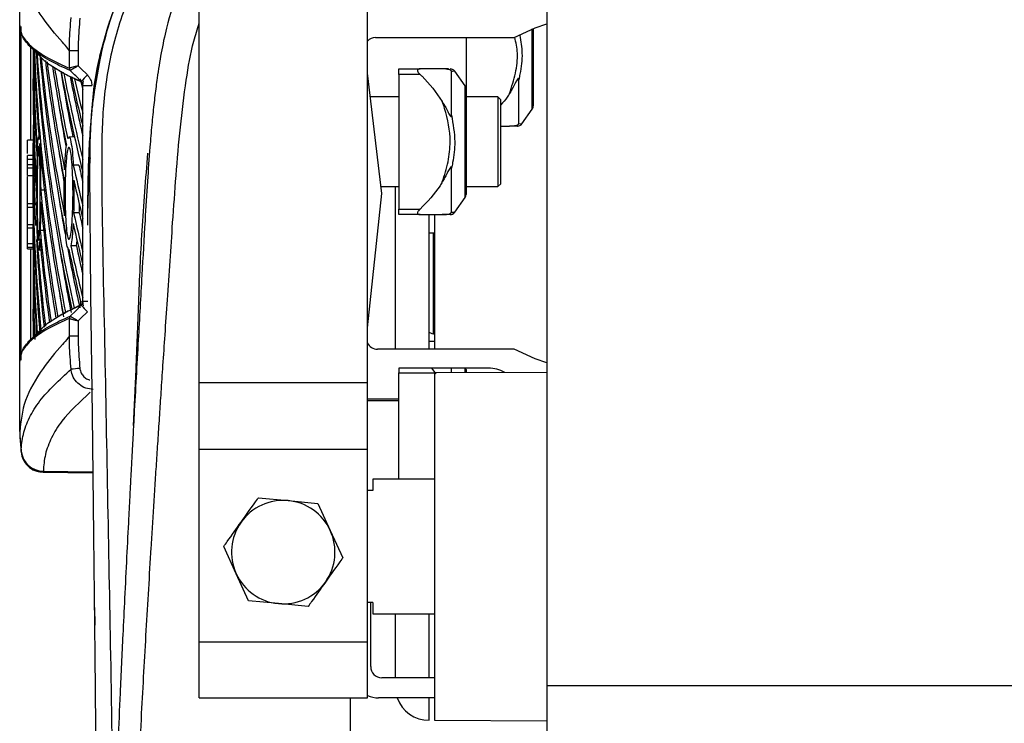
# Model space of a CAD drawing. Header units: millimetres. Extents: x 0 to 420, y 0 to 297.
# Tile 56 of 64: x 280 to 287, y 246 to 251. Entities that reach past the tile are written whole.
import ezdxf

# ---------------------------------------------------------------- set-up
doc = ezdxf.new("R2010")
doc.units = ezdxf.units.MM

msp = doc.modelspace()

# ---------------------------------------------------------------- linework, layer by layer
at = {"color": 7, "linetype": 'Continuous', "lineweight": 25}
for p, q in [((281.05009, 248.58109), (281.05009, 251.75027)), ((282.26235, 248.58109), (282.26235, 251.75027)), ((279.75701, 251.15385), (279.75701, 251.66268)), ((283.55542, 251.48737), (283.55542, 246.39589)), ((280.39697, 251.15127), (280.40716, 251.18738)), ((279.75701, 251.15385), (279.75701, 251.15383)), ((279.75701, 248.73591), (279.75701, 251.15385)), ((279.76413, 251.14681), (279.76413, 248.74295)), ((283.45109, 250.95509), (283.45109, 251.1298)), ((283.45844, 251.13279), (283.45844, 250.95509)), ((282.32223, 251.06824), (283.3211, 251.06824)), ((282.97354, 251.06824), (282.97354, 250.69582)), ((279.82988, 251.00495), (279.91101, 250.92401)), ((279.83792, 250.33235), (279.83792, 251.00888)), ((279.854, 250.98089), (279.854, 250.77136)), ((280.34976, 250.9882), (280.288, 250.6493)), ((279.88073, 250.97142), (279.90241, 250.94202)), ((280.1148, 250.84702), (280.1148, 250.97159)), ((280.1148, 250.97159), (280.1148, 250.97158)), ((280.17855, 250.97144), (280.17855, 250.86374)), ((283.45109, 250.55268), (283.45109, 250.95509)), ((283.45844, 250.95509), (283.45844, 250.57591)), ((280.11454, 250.84702), (280.1148, 250.84702)), ((282.48863, 250.84195), (282.64252, 250.84195)), ((282.48863, 250.80154), (282.48863, 250.84195)), ((279.854, 250.68581), (279.854, 250.77136)), ((280.12158, 250.82984), (280.12192, 250.82992)), ((282.36741, 249.94488), (282.26235, 250.81015)), ((282.64252, 250.80154), (282.48863, 250.80154)), ((282.48863, 250.80154), (282.48863, 249.83174)), ((282.86847, 250.50771), (282.86847, 250.82328)), ((282.96619, 250.71906), (282.8919, 250.82478)), ((283.35338, 250.44845), (283.35338, 250.76402)), ((280.1996, 250.75216), (280.19995, 250.75201)), ((280.21237, 250.72308), (280.21158, 250.72342)), ((280.21158, 250.52118), (280.21158, 250.72342)), ((280.21237, 250.72308), (280.27612, 250.72308)), ((280.21237, 249.16668), (280.21237, 250.72308)), ((282.96619, 249.91422), (282.96619, 250.71906)), ((282.97354, 250.69582), (282.97354, 249.93745)), ((282.48863, 250.63991), (282.28302, 250.63991)), ((283.20387, 250.63991), (282.97354, 250.63991)), ((283.22407, 250.6197), (283.20387, 250.63991)), ((283.20387, 250.63991), (283.20387, 249.99337)), ((283.22407, 250.01357), (283.22407, 250.6197)), ((283.3768, 250.44695), (283.45109, 250.55268)), ((279.854, 250.43896), (279.854, 250.30671)), ((280.21158, 250.18877), (280.21158, 250.42887)), ((283.22407, 250.42978), (283.28746, 250.42978)), ((283.35338, 250.44845), (283.37679, 250.44696)), ((279.89598, 250.35097), (279.89333, 250.35092)), ((280.15175, 250.35131), (280.1118, 250.35062)), ((279.854, 250.32887), (279.81359, 250.32851)), ((279.85495, 250.21757), (279.81359, 250.21721)), ((279.81359, 250.19064), (279.81359, 250.21721)), ((279.854, 250.21851), (279.854, 250.08253)), ((279.81359, 250.19064), (279.8551, 250.19064)), ((279.81359, 250.15247), (279.81359, 250.19064)), ((279.81359, 250.12787), (279.81359, 250.15247)), ((279.81359, 250.15247), (279.8551, 250.15247)), ((279.81359, 250.12787), (279.85501, 250.12754)), ((279.81359, 250.07476), (279.81359, 250.12787)), ((279.8551, 250.15247), (279.8551, 250.19064)), ((279.85569, 250.15281), (279.85569, 249.90599)), ((280.18376, 250.14882), (280.14311, 250.14876)), ((282.86847, 249.81), (282.86847, 250.12556)), ((279.81359, 250.07476), (279.85443, 250.07443)), ((279.81359, 250.07279), (279.81359, 250.07476)), ((279.81359, 250.07279), (279.85439, 250.07243)), ((279.81359, 249.87112), (279.81359, 250.06572)), ((279.854, 250.07243), (279.854, 250.07103)), ((280.21158, 249.85636), (280.21158, 250.09646)), ((282.36152, 249.99337), (282.48863, 249.99337)), ((282.46439, 248.82152), (282.46439, 249.99337)), ((282.97354, 249.99337), (283.20387, 249.99337)), ((283.20387, 249.99337), (283.22407, 250.01357)), ((279.854, 249.9747), (279.854, 249.87287)), ((279.94872, 249.96854), (279.90825, 249.96845)), ((282.26235, 248.97539), (282.36741, 249.94488)), ((282.8919, 249.8085), (282.96619, 249.91422)), ((279.81359, 249.87112), (279.81359, 249.89788)), ((279.81359, 249.87112), (279.85432, 249.87109)), ((279.81359, 249.84609), (279.81359, 249.87112)), ((279.81359, 249.84609), (279.85424, 249.84573)), ((279.81359, 249.7197), (279.81359, 249.84609)), ((279.85569, 249.90599), (279.86241, 249.906)), ((279.85569, 249.8204), (279.85569, 249.57358)), ((280.18649, 249.80413), (280.14584, 249.80406)), ((282.48863, 249.83174), (282.64252, 249.83174)), ((282.48863, 249.79133), (282.48863, 249.83174)), ((282.64252, 249.79133), (282.48863, 249.79133)), ((282.70684, 248.81983), (282.70684, 249.79059)), ((282.74725, 249.79081), (282.74725, 248.82085)), ((279.81359, 249.7197), (279.85501, 249.72003)), ((279.81359, 249.6951), (279.81359, 249.7197)), ((280.21158, 249.52396), (280.21158, 249.76405)), ((279.81359, 249.6951), (279.8551, 249.6951)), ((279.81359, 249.58269), (279.81359, 249.6951)), ((279.8551, 249.58269), (279.8551, 249.6951)), ((279.94484, 249.67738), (279.90437, 249.67738)), ((282.74725, 249.65776), (282.70684, 249.65776)), ((282.73917, 248.93003), (282.73917, 249.65776)), ((279.81359, 249.55612), (279.81359, 249.58269)), ((279.81359, 249.58269), (279.8551, 249.58269)), ((279.81359, 249.55612), (279.85495, 249.55575)), ((279.81359, 249.55339), (279.81359, 249.55612)), ((279.854, 249.55576), (279.854, 249.35618)), ((279.85569, 249.57358), (279.86241, 249.5736)), ((280.1656, 249.56723), (280.1249, 249.56743)), ((280.1656, 249.56723), (280.17127, 249.60467)), ((279.81359, 249.55339), (279.854, 249.55316)), ((279.81359, 249.54384), (279.81359, 249.55339)), ((279.81359, 249.54384), (279.854, 249.54349)), ((279.83792, 248.8836), (279.83792, 249.54363)), ((279.85569, 249.488), (279.85569, 249.24117)), ((279.89337, 249.53883), (279.9093, 249.53856)), ((280.21158, 249.19155), (280.21158, 249.43165)), ((279.854, 249.35618), (279.854, 249.10932)), ((279.85569, 249.24117), (279.86241, 249.24119)), ((280.21237, 249.16668), (280.24796, 249.16668)), ((279.854, 249.02377), (279.854, 249.10932)), ((280.07132, 249.07664), (280.04912, 249.0635)), ((280.12158, 249.05992), (280.12192, 249.05983)), ((280.1148, 249.04274), (280.11454, 249.04274)), ((280.1148, 248.91817), (280.1148, 249.04274)), ((280.17855, 249.02602), (280.17855, 248.91832)), ((279.91085, 248.96559), (279.82988, 248.88481)), ((279.90239, 248.94772), (279.8844, 248.92399)), ((280.1148, 248.91818), (280.1148, 248.91817)), ((282.74725, 248.87693), (282.70684, 248.87693)), ((283.3211, 248.82152), (282.33572, 248.82152)), ((279.75701, 248.73593), (279.75701, 248.73591)), ((279.75701, 248.22708), (279.75701, 248.73591)), ((282.48863, 248.68413), (282.48863, 248.65181)), ((283.13517, 248.68413), (282.48863, 248.68413)), ((282.48863, 247.88404), (282.48863, 248.65181)), ((282.48863, 248.65181), (282.74769, 248.65181)), ((282.72395, 248.68413), (282.75661, 248.64343)), ((283.55542, 248.65464), (282.74725, 248.65181)), ((282.74725, 248.65181), (282.74725, 246.14647)), ((282.86847, 248.65223), (282.86847, 248.68413)), ((282.96619, 248.65257), (282.96619, 248.68413)), ((282.97354, 248.6754), (282.97354, 248.6526)), ((281.05009, 248.58109), (282.26235, 248.58109)), ((281.05009, 248.10062), (281.05009, 248.58109)), ((282.26235, 248.10062), (282.26235, 248.58109)), ((282.48863, 248.46189), (282.26235, 248.46189)), ((282.48863, 248.44976), (282.26235, 248.44976)), ((279.75701, 248.22708), (279.75701, 248.22707)), ((279.7681, 248.08427), (279.76808, 248.0854)), ((281.05009, 248.10062), (282.26235, 248.10062)), ((281.05009, 246.7122), (281.05009, 248.10062)), ((282.26235, 246.7122), (282.26235, 248.10062)), ((279.92737, 247.93425), (280.28117, 247.93116)), ((279.9274, 247.94246), (279.9274, 247.94136)), ((279.9274, 247.94136), (280.28101, 247.93828)), ((279.9274, 247.94136), (279.92742, 247.9399)), ((282.74725, 247.88404), (282.30275, 247.88404)), ((282.30275, 247.88404), (282.30275, 247.80323)), ((282.30275, 247.80323), (282.26235, 247.80323)), ((281.47684, 247.75031), (281.69124, 247.73009)), ((281.69124, 247.73009), (281.90564, 247.70987)), ((281.90564, 247.70987), (281.99533, 247.51409)), ((281.99533, 247.51409), (282.08502, 247.3183)), ((281.22741, 247.39917), (281.22741, 247.39917)), ((281.31711, 247.20339), (281.22741, 247.39917)), ((282.08502, 247.3183), (282.08502, 247.3183)), ((281.4068, 247.0076), (281.31711, 247.20339)), ((281.4068, 247.0076), (281.4068, 247.0076)), ((281.6212, 246.98738), (281.4068, 247.0076)), ((280.29684, 246.95857), (280.29824, 246.83342)), ((281.8356, 246.96716), (281.6212, 246.98738)), ((281.8356, 246.96716), (281.8356, 246.96716)), ((282.30275, 246.99505), (282.26235, 246.99505)), ((282.28659, 246.5344), (282.28659, 246.99505)), ((282.30275, 246.99505), (282.30275, 246.91424)), ((282.30275, 246.91424), (282.74725, 246.91424)), ((282.46439, 246.45358), (282.46439, 246.91424)), ((282.70684, 246.45358), (282.70684, 246.91424)), ((281.05009, 246.7122), (282.26235, 246.7122)), ((281.05009, 246.30811), (281.05009, 246.7122)), ((282.26235, 246.30811), (282.26235, 246.7122)), ((282.74725, 246.45358), (282.36741, 246.45358)), ((328.00485, 246.39589), (283.55542, 246.39589)), ((283.55542, 246.39589), (283.55542, 245.94443)), ((281.05009, 246.30811), (282.26235, 246.30811)), ((281.05009, 246.30811), (282.26235, 246.30811)), ((281.05009, 246.30811), (282.26235, 246.30811)), ((282.14112, 246.02525), (282.14112, 246.30811)), ((282.74725, 246.30811), (282.34316, 246.30811)), ((282.70684, 246.14647), (282.70684, 246.30811)), ((282.74725, 246.14647), (283.55542, 246.14364))]:
    msp.add_line(p, q, dxfattribs=at)
at = {"color": 7, "linetype": 'Continuous', "lineweight": 25, "flags": 128}
for points in [[(280.31046, 245.59788), (280.30055, 246.61333), (280.29124, 247.47824), (280.28128, 248.34523), (280.27065, 249.21465), (280.26283, 250.10095), (280.26569, 250.31159), (280.27413, 250.50821), (280.29474, 250.71791), (280.30283, 250.77193), (280.3159, 250.84515), (280.32961, 250.91039), (280.33358, 250.9278), (280.33472, 250.9327), (280.33507, 250.93418), (280.3352, 250.93474), (280.33524, 250.93492), (280.33526, 250.93498), (280.33526, 250.93501), (280.33527, 250.93502), (280.33527, 250.93503), (280.33527, 250.93503), (280.33527, 250.93503), (280.33527, 250.93503), (280.39196, 251.1431), (280.45923, 251.33906)], [(283.3211, 251.06824), (283.47192, 251.13813), (283.55542, 251.16757)], [(280.17855, 250.86374), (280.19727, 250.84515), (280.24492, 250.79784)], [(280.19995, 250.75201), (280.16077, 250.79092), (280.1523, 250.79933), (280.12158, 250.82984)], [(280.12158, 249.05992), (280.16077, 249.09883), (280.19995, 249.13775)], [(280.24492, 249.09192), (280.19727, 249.04461), (280.17855, 249.02602)], [(282.74725, 248.92841), (282.74161, 248.9295), (282.72973, 248.93256), (282.72, 248.93625), (282.71278, 248.94044), (282.70834, 248.94497), (282.70684, 248.94968)], [(283.55542, 248.72219), (283.47192, 248.75163), (283.3211, 248.82152)], [(280.3026, 246.4136), (280.30262, 246.4136), (280.30266, 246.4136)]]:
    msp.add_lwpolyline(points, dxfattribs=at)
at = {"color": 7, "linetype": 'Continuous', "lineweight": 25}
for centre, radius, start, end in [((282.32223, 250.98742), 0.08082, 90, 137.818184), ((280.1387, 250.84689), 0.02417, 179.696271, 224.891987), ((280.13918, 250.84714), 0.02438, 180.277753, 224.920631), ((282.85882, 250.80154), 0.04041, 35.463774, 90.409458), ((282.25065, 248.78471), 2.84177, 134.894576, 136.189069), ((282.93313, 250.69582), 0.04041, 0, 35.095817), ((283.41803, 250.57591), 0.04041, 324.904183, 0), ((283.34372, 250.47019), 0.04041, 269.590542, 324.523535), ((282.93313, 249.93745), 0.04041, 324.904183, 0), ((282.85882, 249.83173), 0.04041, 269.603508, 324.515828), ((282.25065, 251.10505), 2.84177, 223.810931, 225.105424), ((280.1387, 249.04287), 0.02417, 135.108013, 180.303729), ((280.13918, 249.04262), 0.02438, 135.079369, 179.722247), ((282.33572, 248.90234), 0.08082, 204.784194, 270), ((282.49524, 225.02886), 23.76625, 95.564779, 95.718362), ((282.93313, 248.6754), 0.04041, 0, 12.486859), ((283.13517, 248.44168), 0.24245, 60.925171, 90), ((282.36504, 248.36168), 2.6115, 182.954513, 186.04838), ((279.92857, 248.10388), 0.16142, 186.179486, 269.585698), ((279.92855, 248.10277), 0.16141, 186.178554, 269.589254), ((281.65622, 247.35874), 0.373, 84.61284, 144.61284), ((281.65622, 247.35874), 0.373, 24.61284, 84.61284), ((281.65622, 247.35874), 0.373, 144.61284, 204.61284), ((281.65622, 247.35874), 0.373, 324.61284, 24.61284), ((281.65622, 247.35874), 0.373, 204.61284, 264.61284), ((281.65622, 247.35874), 0.373, 264.61284, 324.61284), ((282.36741, 246.5344), 0.08082, 180, 270), ((282.34316, 246.51015), 0.20204, 246.421822, 270), ((282.70684, 246.38893), 0.24245, 199.471221, 270)]:
    msp.add_arc(centre, radius, start, end, dxfattribs=at)
for centre, major_axis, ratio, start_param, end_param in [((349.1789, 250.36338), (69.32413, -0.79043), 0.414169, 3.1476617, 3.1753083), ((349.1789, 251.75861), (69.32413, 0.79043), 0.414169, 3.1412513, 3.1666855), ((349.1789, 250.69579), (69.32413, -0.79043), 0.414169, 3.1588855, 3.1817341), ((349.1789, 252.09102), (69.32413, 0.79043), 0.414169, 3.1531833, 3.218904), ((349.1789, 251.0282), (69.32413, -0.79043), 0.414169, 3.1715549, 3.2359826), ((349.1789, 252.42342), (69.32413, 0.79043), 0.414169, 3.1653215, 3.2294091), ((349.1789, 251.36061), (69.32413, -0.79043), 0.414169, 3.1836893, 3.2284504), ((349.1789, 252.75583), (69.32413, 0.79043), 0.414169, 3.1778803, 3.2177659), ((349.1789, 251.69301), (69.32413, -0.79043), 0.414169, 3.1966516, 3.2268682), ((349.1789, 253.08824), (69.32413, 0.79043), 0.414169, 3.1906186, 3.2178101), ((349.1789, 252.02542), (69.32413, -0.79043), 0.414169, 3.2096241, 3.2295325), ((349.1789, 253.42065), (69.32413, 0.79043), 0.414169, 3.203634, 3.221638), ((349.1789, 251.4262), (69.32413, 0.79043), 0.414169, 3.1368704, 3.1647365), ((349.1789, 253.42065), (69.28372, 0.78997), 0.414169, 3.2046672, 3.2212045), ((349.1789, 252.35783), (69.32413, -0.79043), 0.414169, 3.2226079, 3.2479278), ((349.1789, 253.75306), (69.32413, 0.79043), 0.414169, 3.2166698, 3.2384832), ((349.1789, 253.75306), (69.28372, 0.78997), 0.414169, 3.2175547, 3.2325931), ((349.1789, 252.69024), (69.32413, -0.79043), 0.414169, 3.2356038, 3.2479278), ((349.1789, 254.08546), (69.32413, 0.79043), 0.414169, 3.2297269, 3.2384832), ((349.1789, 254.08546), (69.28372, 0.78997), 0.414169, 3.2298573, 3.2325931), ((349.1789, 250.03097), (69.32413, -0.79043), 0.414169, 3.146315, 3.1742349), ((349.1789, 253.08824), (69.28372, 0.78997), 0.414169, 3.2014731, 3.2118391), ((349.1789, 251.09379), (69.32413, 0.79043), 0.414169, 3.1368704, 3.1570486), ((349.1789, 250.69579), (69.32413, -0.79043), 0.414169, 3.182791, 3.2255169), ((349.1789, 252.75583), (69.28372, 0.78997), 0.414169, 3.2014731, 3.2111161), ((349.1789, 249.32123), (69.32416, -0.78416), 0.4082376, 3.1408103, 3.1426868), ((349.1789, 249.69857), (69.32413, -0.79043), 0.414169, 3.1532999, 3.168614), ((349.1789, 253.42065), (69.32413, 0.79043), 0.414169, 3.2282303, 3.2384832), ((349.1789, 253.42065), (69.28372, 0.78997), 0.414169, 3.2282952, 3.2325931), ((349.1789, 252.02542), (69.32413, -0.79043), 0.414169, 3.2383085, 3.2479278), ((349.1789, 251.75861), (69.32413, 0.79043), 0.414169, 3.1764356, 3.2084087), ((349.1789, 252.42342), (69.28372, 0.78997), 0.414169, 3.2014731, 3.2107809), ((349.1789, 250.52634), (69.32416, 0.78417), 0.4082381, 3.1369749, 3.142375), ((349.1789, 250.76138), (69.32413, 0.79043), 0.414169, 3.1438553, 3.1769639), ((349.1789, 250.36338), (69.32413, -0.79043), 0.414169, 3.1858228, 3.2150558), ((349.1789, 249.36616), (69.32413, -0.79043), 0.414169, 3.1532999, 3.1836839), ((349.1789, 253.08824), (69.32413, 0.79043), 0.414169, 3.228661, 3.2384832), ((349.1789, 253.08824), (69.28372, 0.78997), 0.414169, 3.2287259, 3.2325931), ((349.1789, 251.69301), (69.32413, -0.79043), 0.414169, 3.2375651, 3.2479278), ((349.1789, 251.4262), (69.32413, 0.79043), 0.414169, 3.1749937, 3.1979214), ((349.1789, 250.42897), (69.32413, 0.79043), 0.414169, 3.1438553, 3.1659828), ((349.1789, 249.69857), (69.32413, -0.79043), 0.414169, 3.1720973, 3.1941409), ((349.1789, 251.09379), (69.32413, 0.79043), 0.414169, 3.1656871, 3.1874403), ((349.1789, 250.03097), (69.32413, -0.79043), 0.414169, 3.1835014, 3.2045977), ((349.1789, 252.09102), (69.28372, 0.78997), 0.414169, 3.2014731, 3.2189245), ((349.1789, 252.75583), (69.32413, 0.79043), 0.414169, 3.2253052, 3.2384832), ((349.1789, 252.75583), (69.28372, 0.78997), 0.414169, 3.2253774, 3.2325931), ((349.1789, 249.03375), (69.32413, -0.79043), 0.414169, 3.1532999, 3.1732253), ((349.1789, 252.42342), (69.28372, 0.78997), 0.414169, 3.2145152, 3.2294268), ((349.1789, 251.36061), (69.32413, -0.79043), 0.414169, 3.2325732, 3.2458073), ((349.1789, 248.70134), (69.32413, -0.79043), 0.414169, 3.146315, 3.1615875), ((349.1789, 250.09657), (69.32413, 0.79043), 0.414169, 3.1438553, 3.1560194), ((349.1789, 251.75861), (69.28372, 0.78997), 0.414169, 3.2014731, 3.2084294), ((349.1789, 249.76416), (69.32413, 0.79043), 0.414169, 3.1368704, 3.1437796), ((349.1789, 248.36893), (69.32413, -0.79043), 0.414169, 3.146315, 3.1502874)]:
    msp.add_ellipse(centre, major_axis=major_axis, ratio=ratio, start_param=start_param, end_param=end_param, dxfattribs=at)
for points, knots in [([(281.05009, 252.12381), (281.02646, 252.10372), (280.94881, 252.03769), (280.8387, 251.90379), (280.67921, 251.67074), (280.52944, 251.34893), (280.4036, 250.94547), (280.34772, 250.52436), (280.34672, 249.8588), (280.36803, 248.94485), (280.38924, 247.78035), (280.41249, 246.5675), (280.42634, 245.74732), (280.43366, 245.31422)], [0, 0, 0, 0, 0.0132672, 0.0435968, 0.0742019, 0.1351423, 0.1966709, 0.2571799, 0.3188876, 0.4851268, 0.6504408, 0.8154162, 1, 1, 1, 1]), ([(280.63156, 251.69426), (280.58283, 251.60299), (280.48857, 251.42646), (280.39528, 251.1601), (280.32675, 250.89288), (280.29198, 250.67858), (280.27328, 250.51044), (280.26412, 250.40279), (280.258, 250.30611), (280.25356, 250.21264), (280.25045, 250.12237), (280.24806, 250.02268), (280.24653, 249.91806), (280.24552, 249.8099), (280.24499, 249.74791), (280.24471, 249.71474)], [0, 0, 0, 0, 0.0987765, 0.1910352, 0.2693322, 0.3636134, 0.4011258, 0.4364783, 0.4769754, 0.5245182, 0.5802659, 0.6449363, 0.745799, 0.8640128, 1, 1, 1, 1]), ([(281.05009, 251.72329), (281.04151, 251.71007), (280.98245, 251.61897), (280.89828, 251.42321), (280.80333, 251.11938), (280.7612, 250.87636), (280.73912, 250.71332), (280.73115, 250.64906), (280.72348, 250.58171), (280.71609, 250.51109), (280.70896, 250.43698), (280.70206, 250.35919), (280.69096, 250.22392), (280.67653, 250.02003), (280.65775, 249.71185), (280.63629, 249.33068), (280.60976, 248.86336), (280.58989, 248.50508), (280.5775, 248.2773), (280.57349, 248.20318), (280.56911, 248.12195), (280.56437, 248.0334), (280.55927, 247.93731), (280.55379, 247.83342), (280.54794, 247.72149), (280.53911, 247.55087), (280.52728, 247.31813), (280.51341, 247.03769), (280.4977, 246.71064), (280.48181, 246.36734), (280.46459, 245.97762), (280.44342, 245.47473), (280.41935, 244.85181), (280.39511, 244.14859), (280.38206, 243.69843), (280.37584, 243.48399)], [0, 0, 0, 0, 0.0056968, 0.0392389, 0.0764214, 0.120631, 0.1280794, 0.1358697, 0.1440244, 0.1525672, 0.1615231, 0.1709184, 0.180781, 0.2105562, 0.2447609, 0.2923242, 0.3484822, 0.4138629, 0.4219631, 0.4308945, 0.4406817, 0.4513509, 0.4629299, 0.4754478, 0.488935, 0.5034232, 0.5371713, 0.5731285, 0.6048641, 0.6554608, 0.6972871, 0.7457986, 0.8373017, 0.9224961, 1, 1, 1, 1]), ([(280.1148, 250.97159), (280.11204, 250.97595), (280.09503, 251.00284), (280.02328, 251.07768), (279.89989, 251.23364), (279.78132, 251.43888), (279.76512, 251.58805), (279.75701, 251.66268)], [0, 0, 0, 0, 0.0117013, 0.0722088, 0.3141935, 0.6568871, 1, 1, 1, 1]), ([(280.1148, 250.97158), (280.11504, 250.99285), (280.11592, 251.07342), (280.12242, 251.15377), (280.1272, 251.21292)], [0, 0, 0, 0, 0.26388418, 1, 1, 1, 1]), ([(280.1906, 251.20665), (280.18594, 251.14897), (280.17962, 251.07066), (280.17878, 250.99212), (280.17855, 250.97144)], [0, 0, 0, 0, 0.7365741, 1, 1, 1, 1]), ([(279.75701, 251.15383), (279.76003, 251.13203), (279.76488, 251.09696), (279.79715, 251.04863), (279.82526, 251.01879), (279.85922, 250.98895), (279.89876, 250.95911), (279.96371, 250.91937), (280.03537, 250.882), (280.0899, 250.85791), (280.11454, 250.84702)], [0, 0, 0, 0, 0.2128192, 0.3423754, 0.4719316, 0.50432, 0.6339994, 0.7636564, 0.8932125, 1, 1, 1, 1]), ([(280.52333, 243.47951), (280.52985, 243.69741), (280.54311, 244.14058), (280.56936, 244.81623), (280.60015, 245.50375), (280.63386, 246.16565), (280.66894, 246.79371), (280.69579, 247.24272), (280.71442, 247.54384), (280.72415, 247.69899), (280.73419, 247.85713), (280.74453, 248.01825), (280.75519, 248.18236), (280.76598, 248.34691), (280.77752, 248.52079), (280.79036, 248.71293), (280.80526, 248.93475), (280.82222, 249.18626), (280.8405, 249.45584), (280.86066, 249.75483), (280.88382, 250.07644), (280.91272, 250.41962), (280.95304, 250.74304), (280.99442, 250.99473), (281.03659, 251.12853), (281.05009, 251.17135)], [0, 0, 0, 0, 0.0847442, 0.1723591, 0.2628488, 0.3522801, 0.4300027, 0.5073859, 0.5271423, 0.5472871, 0.5678203, 0.5887419, 0.6100519, 0.6317504, 0.6528468, 0.6777995, 0.7066087, 0.7392742, 0.7757961, 0.8116472, 0.8557715, 0.9011549, 0.9454814, 0.9825528, 1, 1, 1, 1]), ([(280.12158, 250.82984), (280.09695, 250.84072), (280.04243, 250.86482), (279.97078, 250.9022), (279.90583, 250.94194), (279.86634, 250.97178), (279.83231, 251.00162), (279.80518, 251.03147), (279.78205, 251.06133), (279.77856, 251.07793), (279.77787, 251.08126)], [0, 0, 0, 0, 0.1302824, 0.28834296, 0.44652651, 0.60473742, 0.64425176, 0.80231228, 0.96037278, 1, 1, 1, 1]), ([(283.28746, 250.66511), (283.30274, 250.71344), (283.33249, 250.80758), (283.35194, 250.94634), (283.3332, 251.03162), (283.32485, 251.06961)], [0, 0, 0, 0, 0.3690567, 0.7189274, 1, 1, 1, 1]), ([(283.36114, 251.08288), (283.36828, 251.04043), (283.3838, 250.94816), (283.37036, 250.84033), (283.35641, 250.77764), (283.35338, 250.76402)], [0, 0, 0, 0, 0.400186, 0.8696625, 1, 1, 1, 1]), ([(279.90744, 250.92959), (279.9137, 250.92286), (279.93471, 250.90026), (279.9774, 250.86952), (280.04044, 250.82948), (280.10836, 250.79221), (280.17305, 250.76284), (280.20216, 250.74962)], [0, 0, 0, 0, 0.1134097, 0.380634, 0.514243, 0.7814673, 1, 1, 1, 1]), ([(280.17855, 250.97144), (280.17631, 250.97144), (280.16671, 250.97146), (280.15015, 250.9715), (280.13223, 250.97154), (280.11916, 250.97157), (280.11626, 250.97158), (280.1148, 250.97158)], [0, 0, 0, 0, 0.0716067, 0.3068114, 0.5378745, 0.7689372, 1, 1, 1, 1]), ([(280.17855, 250.86374), (280.17839, 250.8637), (280.17475, 250.86275), (280.16393, 250.85993), (280.1471, 250.85554), (280.13066, 250.85124), (280.11883, 250.84812), (280.11615, 250.84739), (280.1148, 250.84702)], [0, 0, 0, 0, 0.0053156, 0.1176999, 0.3508535, 0.5700679, 0.7835799, 1, 1, 1, 1]), ([(280.17855, 250.86374), (280.17841, 250.86366), (280.17518, 250.86174), (280.16555, 250.85604), (280.15059, 250.84716), (280.13598, 250.83845), (280.12548, 250.83214), (280.12311, 250.83067), (280.12192, 250.82992)], [0, 0, 0, 0, 0.0053156, 0.1176999, 0.3508535, 0.5700679, 0.7835799, 1, 1, 1, 1]), ([(282.64252, 250.84195), (282.63837, 250.84166), (282.63194, 250.84121), (282.62599, 250.83719), (282.62361, 250.83247), (282.62391, 250.82672), (282.62681, 250.81953), (282.63294, 250.81076), (282.63911, 250.80483), (282.64252, 250.80154)], [0, 0, 0, 0, 0.2275636, 0.353299, 0.4587417, 0.5646711, 0.6612382, 0.8125635, 1, 1, 1, 1]), ([(282.80256, 250.84195), (282.79723, 250.84195), (282.75406, 250.84195), (282.69462, 250.84195), (282.64252, 250.84195)], [0, 0, 0, 0, 0.1235441, 1, 1, 1, 1]), ([(282.86847, 250.82328), (282.86845, 250.82378), (282.8684, 250.82479), (282.86797, 250.82629), (282.8672, 250.82773), (282.8665, 250.8287), (282.86566, 250.82964), (282.86469, 250.83055), (282.86294, 250.83191), (282.85805, 250.83475), (282.84329, 250.83947), (282.82512, 250.84155), (282.80808, 250.84185), (282.80256, 250.84195)], [0, 0, 0, 0, 0.0290168, 0.0591648, 0.0701691, 0.0812773, 0.0892112, 0.097133, 0.1096151, 0.1409773, 0.2661817, 0.7621172, 1, 1, 1, 1]), ([(282.847, 250.84195), (282.84277, 250.84195), (282.83473, 250.84195), (282.8157, 250.84195), (282.80669, 250.84195)], [0, 0, 0, 0, 0.5261272, 1, 1, 1, 1]), ([(280.04372, 250.8292), (280.04374, 250.82919), (280.04759, 250.82683), (280.05163, 250.82446), (280.05565, 250.82211)], [0, 0, 0, 0, 0.0053381, 1, 1, 1, 1]), ([(280.07461, 250.81127), (280.07364, 250.81181), (280.06883, 250.81451), (280.06249, 250.81812), (280.05722, 250.8212), (280.05565, 250.82211)], [0, 0, 0, 0, 0.14942534, 0.747127, 1, 1, 1, 1]), ([(280.07461, 250.81127), (280.08001, 250.80827), (280.09128, 250.80204), (280.10947, 250.79241), (280.12276, 250.78562), (280.12984, 250.78207), (280.13016, 250.78191)], [0, 0, 0, 0, 0.30606792, 0.63761228, 0.98382871, 1, 1, 1, 1]), ([(280.15265, 250.77087), (280.15153, 250.77142), (280.14593, 250.77412), (280.13841, 250.7778), (280.13212, 250.78094), (280.13016, 250.78191)], [0, 0, 0, 0, 0.14692111, 0.73460584, 1, 1, 1, 1]), ([(280.15265, 250.77087), (280.15983, 250.76746), (280.17518, 250.76014), (280.19501, 250.75112), (280.2077, 250.7455), (280.21158, 250.74379)], [0, 0, 0, 0, 0.37841711, 0.80985914, 1, 1, 1, 1]), ([(280.24492, 250.79784), (280.2536, 250.78702), (280.2698, 250.76685), (280.27582, 250.73893), (280.27609, 250.72509), (280.27612, 250.72308)], [0, 0, 0, 0, 0.4975078, 0.9271867, 1, 1, 1, 1]), ([(282.64252, 250.80154), (282.64718, 250.79728), (282.7093, 250.7405), (282.75775, 250.67095), (282.80256, 250.60662)], [0, 0, 0, 0, 0.0749785, 1, 1, 1, 1]), ([(282.89189, 250.82477), (282.89189, 250.82477), (282.89802, 250.82516), (282.88496, 250.82428), (282.8714, 250.82346), (282.86847, 250.82328)], [0, 0, 0, 0, 0.00050487, 0.78396152, 1, 1, 1, 1]), ([(283.35338, 250.76402), (283.35335, 250.76528), (283.35331, 250.76785), (283.35287, 250.77078), (283.3521, 250.77262), (283.35141, 250.77341), (283.35056, 250.77368), (283.34959, 250.77351), (283.34784, 250.77243), (283.34295, 250.76675), (283.32819, 250.74023), (283.31002, 250.70453), (283.29298, 250.67476), (283.28746, 250.66511)], [0, 0, 0, 0, 0.0290168, 0.0591648, 0.0701691, 0.0812773, 0.0892112, 0.097133, 0.1096151, 0.1409773, 0.2661817, 0.7621172, 1, 1, 1, 1]), ([(280.21158, 250.72342), (280.21098, 250.72873), (280.20985, 250.73858), (280.20385, 250.74777), (280.20016, 250.75159), (280.1996, 250.75216)], [0, 0, 0, 0, 0.4979723, 0.9247743, 1, 1, 1, 1]), ([(280.21237, 250.72308), (280.21235, 250.72386), (280.21221, 250.72923), (280.20972, 250.74009), (280.20338, 250.74783), (280.19995, 250.75201)], [0, 0, 0, 0, 0.0718682, 0.4987863, 1, 1, 1, 1]), ([(280.21237, 250.72308), (280.21238, 250.72318), (280.21287, 250.72699), (280.21409, 250.73662), (280.21514, 250.74782), (280.21577, 250.75461)], [0, 0, 0, 0, 0.0099417, 0.4001815, 1, 1, 1, 1]), ([(283.28746, 250.66511), (283.28225, 250.65608), (283.26491, 250.62607), (283.24088, 250.6009), (283.22407, 250.5833)], [0, 0, 0, 0, 0.3006657, 1, 1, 1, 1]), ([(282.80256, 250.60662), (282.81586, 250.58329), (282.83553, 250.54881), (282.85351, 250.51083), (282.86263, 250.49957), (282.86452, 250.49829), (282.86558, 250.49804), (282.86637, 250.49826), (282.86713, 250.49898), (282.8681, 250.50115), (282.86842, 250.5043), (282.86846, 250.50687), (282.86847, 250.50771)], [0, 0, 0, 0, 0.57729401, 0.85330633, 0.88795414, 0.90136229, 0.90995221, 0.91859483, 0.92645297, 0.94077433, 0.98062281, 1, 1, 1, 1]), ([(282.80256, 250.02665), (282.81821, 250.07496), (282.84873, 250.16916), (282.86741, 250.3499), (282.84059, 250.49713), (282.80823, 250.5903), (282.80256, 250.60662)], [0, 0, 0, 0, 0.2565792, 0.5003371, 0.9124937, 1, 1, 1, 1]), ([(282.86847, 250.50771), (282.87972, 250.44418), (282.89977, 250.33084), (282.88552, 250.20173), (282.8715, 250.1391), (282.86847, 250.12556)], [0, 0, 0, 0, 0.4999713, 0.89192, 1, 1, 1, 1]), ([(283.28746, 250.42978), (283.30077, 250.43044), (283.32044, 250.43142), (283.33842, 250.43458), (283.34754, 250.43961), (283.34942, 250.44104), (283.35048, 250.442), (283.35127, 250.44288), (283.35203, 250.44389), (283.353, 250.44564), (283.35333, 250.44712), (283.35337, 250.44812), (283.35338, 250.44845)], [0, 0, 0, 0, 0.577294, 0.8533063, 0.8879541, 0.9013623, 0.9099522, 0.9185948, 0.926453, 0.9407743, 0.9806228, 1, 1, 1, 1]), ([(283.34328, 250.42978), (283.34344, 250.42978), (283.35205, 250.42978), (283.32485, 250.42978), (283.29303, 250.42978), (283.28746, 250.42978)], [0, 0, 0, 0, 0.01507282, 0.8275091, 1, 1, 1, 1]), ([(279.88481, 250.24804), (279.88592, 250.27557), (279.88815, 250.33076), (279.89114, 250.34379), (279.89265, 250.35032)], [0, 0, 0, 0, 0.49891752, 1, 1, 1, 1]), ([(279.89339, 250.34785), (279.8947, 250.34663), (279.89607, 250.34535), (279.89742, 250.33383), (279.89748, 250.33336)], [0, 0, 0, 0, 0.9585841, 1, 1, 1, 1]), ([(280.11187, 250.34653), (280.11277, 250.34779), (280.11757, 250.35451), (280.12645, 250.32062), (280.13656, 250.25136), (280.14104, 250.18114), (280.14311, 250.14876)], [0, 0, 0, 0, 0.0747994, 0.3988125, 0.7227908, 1, 1, 1, 1]), ([(279.81359, 250.23173), (279.81359, 250.24752), (279.81359, 250.28535), (279.81359, 250.32108), (279.81359, 250.32574), (279.81359, 250.32781)], [0, 0, 0, 0, 0.2849928, 0.6830324, 1, 1, 1, 1]), ([(279.85432, 249.87109), (279.85431, 249.93741), (279.85429, 250.0517), (279.85412, 250.1908), (279.85401, 250.26974), (279.854, 250.2974), (279.854, 250.30671)], [0, 0, 0, 0, 0.3858589, 0.6649336, 0.8871478, 1, 1, 1, 1]), ([(279.88573, 250.18612), (279.88664, 250.21031), (279.88847, 250.25869), (279.89213, 250.28858), (279.89607, 250.28166), (279.89989, 250.23622), (279.90309, 250.15804), (279.9052, 250.05578), (279.9059, 249.94108), (279.9051, 249.82684), (279.90291, 249.72591), (279.89967, 249.64963), (279.89582, 249.60659), (279.89188, 249.60169), (279.8883, 249.63551), (279.88542, 249.70426), (279.88349, 249.80011), (279.88262, 249.91237), (279.88287, 250.02783), (279.88402, 250.1221), (279.88526, 250.16833), (279.88573, 250.18612)], [0, 0, 0, 0, 0.0537008, 0.107401, 0.161118, 0.214849, 0.268575, 0.3222758, 0.3759418, 0.429583, 0.4832243, 0.5368906, 0.5905915, 0.6443177, 0.6980486, 0.7517655, 0.8054595, 0.8591318, 0.9127903, 0.9664454, 1, 1, 1, 1]), ([(279.90011, 250.303), (279.90098, 250.28841), (279.90328, 250.24992), (279.90626, 250.15632), (279.90791, 250.05195), (279.90817, 249.98755), (279.90825, 249.96845)], [0, 0, 0, 0, 0.20128692, 0.53121859, 0.86098152, 1, 1, 1, 1]), ([(280.08095, 250.11387), (280.08278, 250.15362), (280.08603, 250.22424), (280.09151, 250.27078), (280.0939, 250.29113)], [0, 0, 0, 0, 0.5628369, 1, 1, 1, 1]), ([(280.09176, 250.17761), (280.09417, 250.20162), (280.09897, 250.24965), (280.10838, 250.28014), (280.11819, 250.27464), (280.1275, 250.23122), (280.13512, 250.15542), (280.14011, 250.05585), (280.14182, 249.94403), (280.14006, 249.83255), (280.13507, 249.73376), (280.12749, 249.65853), (280.11822, 249.61532), (280.10838, 249.60923), (280.09909, 249.64119), (280.09137, 249.70765), (280.08602, 249.80088), (280.08353, 249.91029), (280.08416, 250.02294), (280.08724, 250.11493), (280.09051, 250.16024), (280.09176, 250.17761)], [0, 0, 0, 0, 0.053804, 0.1076031, 0.1615183, 0.2155014, 0.269422, 0.323168, 0.3767051, 0.4301008, 0.4834934, 0.5370217, 0.5907565, 0.6446694, 0.6986525, 0.7525749, 0.8063418, 0.8599294, 0.9133852, 0.9668046, 1, 1, 1, 1]), ([(279.8551, 250.19064), (279.8551, 250.19366), (279.85509, 250.19971), (279.85507, 250.20779), (279.85503, 250.21383), (279.85499, 250.21725), (279.85496, 250.21723), (279.85495, 250.21722)], [0, 0, 0, 0, 0.2143545, 0.4290874, 0.643822, 0.8585602, 1, 1, 1, 1]), ([(280.26421, 250.20243), (280.26117, 250.15884), (280.25184, 250.02456), (280.24868, 249.90285), (280.24655, 249.82066)], [0, 0, 0, 0, 0.3246795, 1, 1, 1, 1]), ([(280.6788, 250.23449), (280.6635, 250.0492), (280.63434, 249.69605), (280.61265, 249.16836), (280.59365, 248.68701), (280.58159, 248.40431), (280.57588, 248.27047)], [0, 0, 0, 0, 0.2856873, 0.5444924, 0.7843646, 1, 1, 1, 1]), ([(279.85501, 250.12754), (279.85502, 250.12893), (279.85505, 250.13173), (279.85508, 250.13899), (279.8551, 250.14627), (279.8551, 250.15088), (279.8551, 250.15247)], [0, 0, 0, 0, 0.2798496, 0.5648212, 0.8497894, 1, 1, 1, 1]), ([(279.88091, 249.97154), (279.8811, 250.01689), (279.88143, 250.09384), (279.88263, 250.15883), (279.88313, 250.18551)], [0, 0, 0, 0, 0.5894269, 1, 1, 1, 1]), ([(282.86847, 250.12556), (282.86845, 250.12682), (282.8684, 250.12939), (282.86797, 250.13233), (282.8672, 250.13416), (282.8665, 250.13496), (282.86566, 250.13523), (282.86469, 250.13506), (282.86294, 250.13398), (282.85805, 250.12829), (282.84329, 250.10178), (282.82512, 250.06607), (282.80808, 250.0363), (282.80256, 250.02665)], [0, 0, 0, 0, 0.0290168, 0.0591648, 0.0701691, 0.0812773, 0.0892112, 0.097133, 0.1096151, 0.1409773, 0.2661817, 0.7621172, 1, 1, 1, 1]), ([(279.85439, 250.07281), (279.8544, 250.07273), (279.85441, 250.07255), (279.85442, 250.07377), (279.85443, 250.07443)], [0, 0, 0, 0, 0.4588003, 1, 1, 1, 1]), ([(280.08071, 249.78273), (280.07953, 249.8256), (280.07728, 249.90798), (280.0783, 249.9939), (280.07879, 250.03512)], [0, 0, 0, 0, 0.52038905, 1, 1, 1, 1]), ([(280.14713, 250.03959), (280.14776, 249.99481), (280.14887, 249.91499), (280.14676, 249.8379), (280.14584, 249.80406)], [0, 0, 0, 0, 0.5610233, 1, 1, 1, 1]), ([(282.80256, 250.02665), (282.79723, 250.01772), (282.75406, 249.94536), (282.69462, 249.88481), (282.64252, 249.83174)], [0, 0, 0, 0, 0.1235441, 1, 1, 1, 1]), ([(279.85424, 249.84597), (279.85425, 249.84607), (279.85426, 249.84629), (279.85428, 249.85022), (279.8543, 249.85661), (279.85431, 249.86402), (279.85432, 249.86906), (279.85432, 249.87109)], [0, 0, 0, 0, 0.1800885, 0.4029794, 0.6258698, 0.8487592, 1, 1, 1, 1]), ([(279.88939, 249.55756), (279.88806, 249.57557), (279.88541, 249.61157), (279.88265, 249.71488), (279.88138, 249.81184), (279.88108, 249.87025), (279.88101, 249.88393)], [0, 0, 0, 0, 0.3026632, 0.605193, 0.9075685, 1, 1, 1, 1]), ([(279.90809, 249.88352), (279.90766, 249.83907), (279.90694, 249.76356), (279.90512, 249.7025), (279.90437, 249.67738)], [0, 0, 0, 0, 0.5886716, 1, 1, 1, 1]), ([(280.18649, 249.80413), (280.18722, 249.82311), (280.18797, 249.84289), (280.18803, 249.86387), (280.18803, 249.86472)], [0, 0, 0, 0, 0.95948592, 1, 1, 1, 1]), ([(282.64252, 249.83174), (282.63837, 249.82771), (282.63194, 249.82145), (282.62599, 249.81214), (282.62361, 249.80531), (282.62391, 249.79982), (282.62681, 249.79521), (282.63294, 249.7919), (282.63911, 249.79153), (282.64252, 249.79133)], [0, 0, 0, 0, 0.2275636, 0.353299, 0.4587417, 0.5646711, 0.6612382, 0.8125635, 1, 1, 1, 1]), ([(282.64252, 249.79133), (282.64718, 249.79133), (282.7093, 249.79133), (282.75775, 249.79133), (282.80256, 249.79133)], [0, 0, 0, 0, 0.0749785, 1, 1, 1, 1]), ([(282.80256, 249.79133), (282.81586, 249.79199), (282.83553, 249.79297), (282.85351, 249.79612), (282.86263, 249.80116), (282.86452, 249.80258), (282.86558, 249.80355), (282.86637, 249.80442), (282.86713, 249.80544), (282.8681, 249.80718), (282.86842, 249.80867), (282.86846, 249.80967), (282.86847, 249.81)], [0, 0, 0, 0, 0.577294, 0.8533063, 0.8879541, 0.9013623, 0.9099522, 0.9185948, 0.926453, 0.9407743, 0.9806228, 1, 1, 1, 1]), ([(282.85837, 249.79133), (282.85853, 249.79133), (282.86712, 249.79133), (282.83991, 249.79133), (282.80811, 249.79133), (282.80256, 249.79133)], [0, 0, 0, 0, 0.0154374, 0.8282587, 1, 1, 1, 1]), ([(282.86847, 249.81), (282.88329, 249.80905), (282.89811, 249.8081), (282.8919, 249.8085), (282.89189, 249.8085)], [0, 0, 0, 0, 0.9994939, 1, 1, 1, 1]), ([(279.8551, 249.6951), (279.8551, 249.69812), (279.85509, 249.70418), (279.85507, 249.71221), (279.85504, 249.71744), (279.85501, 249.71938), (279.85501, 249.72003)], [0, 0, 0, 0, 0.28447462, 0.56945132, 0.85443039, 1, 1, 1, 1]), ([(280.14242, 249.72848), (280.13988, 249.69192), (280.13509, 249.62288), (280.12816, 249.58517), (280.1249, 249.56743)], [0, 0, 0, 0, 0.52954166, 1, 1, 1, 1]), ([(280.11174, 249.53915), (280.10784, 249.54379), (280.10002, 249.5531), (280.09216, 249.60704), (280.08856, 249.64771), (280.0877, 249.65734)], [0, 0, 0, 0, 0.431457, 0.865462, 1, 1, 1, 1]), ([(279.85495, 249.55597), (279.85497, 249.55609), (279.85499, 249.55635), (279.85504, 249.56038), (279.85507, 249.56684), (279.85509, 249.57469), (279.8551, 249.5802), (279.8551, 249.58269)], [0, 0, 0, 0, 0.1791483, 0.3938237, 0.6084978, 0.8231687, 1, 1, 1, 1]), ([(279.90192, 249.61778), (279.90081, 249.59948), (279.89827, 249.55783), (279.89517, 249.53277), (279.89355, 249.5402), (279.8934, 249.54086)], [0, 0, 0, 0, 0.4164318, 0.9479416, 1, 1, 1, 1]), ([(280.19301, 249.13611), (280.16711, 249.12424), (280.10596, 249.09621), (280.04044, 249.06028), (279.9774, 249.02024), (279.93471, 248.9895), (279.9137, 248.9669), (279.90744, 248.96017)], [0, 0, 0, 0, 0.2007927, 0.4740831, 0.6107252, 0.8840156, 1, 1, 1, 1]), ([(280.2013, 249.14142), (280.19506, 249.13861), (280.17762, 249.13077), (280.16117, 249.12293), (280.15061, 249.1179)], [0, 0, 0, 0, 0.3579755, 1, 1, 1, 1]), ([(280.19114, 249.13396), (280.19428, 249.13963), (280.19901, 249.14822), (280.19738, 249.15699), (280.19683, 249.15996)], [0, 0, 0, 0, 0.6608732, 1, 1, 1, 1]), ([(280.19995, 249.13775), (280.19927, 249.13745), (280.19632, 249.13619), (280.19339, 249.13493), (280.19114, 249.13396)], [0, 0, 0, 0, 0.231001, 1, 1, 1, 1]), ([(280.19683, 249.15996), (280.20108, 249.16181), (280.20623, 249.16405), (280.21146, 249.16629), (280.21237, 249.16668)], [0, 0, 0, 0, 0.8265638, 1, 1, 1, 1]), ([(280.19995, 249.13775), (280.20053, 249.13833), (280.20431, 249.14217), (280.20972, 249.15065), (280.2122, 249.16049), (280.21235, 249.16583), (280.21237, 249.16668)], [0, 0, 0, 0, 0.0771068, 0.5053181, 0.9215233, 1, 1, 1, 1]), ([(280.21577, 249.13515), (280.21514, 249.14194), (280.21409, 249.15314), (280.21287, 249.16277), (280.21238, 249.16658), (280.21237, 249.16668)], [0, 0, 0, 0, 0.5998185, 0.9900583, 1, 1, 1, 1]), ([(279.77787, 248.8085), (279.77856, 248.81183), (279.78205, 248.82843), (279.80518, 248.85829), (279.83231, 248.88814), (279.86634, 248.91798), (279.90583, 248.94782), (279.97078, 248.98756), (280.04243, 249.02494), (280.09695, 249.04903), (280.12158, 249.05992)], [0, 0, 0, 0, 0.0396272, 0.1976877, 0.3557482, 0.3952626, 0.5534735, 0.711657, 0.8697175, 1, 1, 1, 1]), ([(280.07132, 249.07664), (280.07228, 249.07718), (280.07746, 249.0801), (280.08279, 249.08302), (280.08713, 249.0854)], [0, 0, 0, 0, 0.18503, 1, 1, 1, 1]), ([(280.1325, 249.10902), (280.12548, 249.10548), (280.10983, 249.09761), (280.09519, 249.08974), (280.08713, 249.0854)], [0, 0, 0, 0, 0.4492129, 1, 1, 1, 1]), ([(280.12192, 249.05983), (280.12311, 249.05909), (280.12548, 249.05762), (280.13598, 249.05131), (280.15059, 249.0426), (280.16555, 249.03372), (280.17518, 249.02802), (280.17841, 249.0261), (280.17855, 249.02602)], [0, 0, 0, 0, 0.2164201, 0.4299321, 0.6491465, 0.8823001, 0.9946844, 1, 1, 1, 1]), ([(280.1325, 249.10902), (280.13359, 249.10956), (280.13902, 249.11226), (280.14507, 249.11522), (280.15008, 249.11764), (280.15061, 249.1179)], [0, 0, 0, 0, 0.1825482, 0.9127414, 1, 1, 1, 1]), ([(280.11454, 249.04274), (280.0899, 249.03185), (280.03537, 249.00775), (279.96371, 248.97039), (279.89876, 248.93065), (279.85922, 248.90081), (279.82526, 248.87097), (279.79715, 248.84113), (279.76488, 248.7928), (279.76003, 248.75773), (279.75701, 248.73593)], [0, 0, 0, 0, 0.1067875, 0.2363437, 0.3660006, 0.49568, 0.5280684, 0.6576246, 0.7871807, 1, 1, 1, 1]), ([(280.1148, 249.04274), (280.11615, 249.04237), (280.11883, 249.04164), (280.13066, 249.03852), (280.1471, 249.03422), (280.16393, 249.02982), (280.17475, 249.02701), (280.17839, 249.02606), (280.17855, 249.02602)], [0, 0, 0, 0, 0.2164201, 0.4299321, 0.6491465, 0.8823001, 0.9946844, 1, 1, 1, 1]), ([(280.1148, 248.91817), (280.11204, 248.91381), (280.09503, 248.88692), (280.02328, 248.81208), (279.89989, 248.65612), (279.78132, 248.45088), (279.76512, 248.30171), (279.75701, 248.22708)], [0, 0, 0, 0, 0.0117013, 0.0722088, 0.3141935, 0.6568871, 1, 1, 1, 1]), ([(280.1148, 248.91818), (280.11626, 248.91818), (280.11916, 248.91819), (280.13223, 248.91822), (280.15015, 248.91826), (280.16671, 248.9183), (280.17631, 248.91832), (280.17855, 248.91832)], [0, 0, 0, 0, 0.2310628, 0.4621255, 0.6931886, 0.9283933, 1, 1, 1, 1]), ([(280.1272, 248.67684), (280.12242, 248.73599), (280.11592, 248.81634), (280.11504, 248.89691), (280.1148, 248.91818)], [0, 0, 0, 0, 0.7361158, 1, 1, 1, 1]), ([(280.17855, 248.91832), (280.17878, 248.89764), (280.17962, 248.8191), (280.18594, 248.74079), (280.1906, 248.68311)], [0, 0, 0, 0, 0.2634259, 1, 1, 1, 1]), ([(279.76808, 248.08651), (279.76808, 248.08651), (279.76835, 248.12663), (279.77827, 248.20765), (279.82364, 248.32817), (279.918, 248.485), (280.04432, 248.60084), (280.1272, 248.67684)], [0, 0, 0, 0, 0.0000007, 0.2037107, 0.4074721, 0.6112331, 1, 1, 1, 1]), ([(280.28603, 248.53172), (280.26792, 248.5337), (280.23165, 248.53768), (280.18362, 248.566), (280.14759, 248.60722), (280.13127, 248.64705), (280.12802, 248.67082), (280.1272, 248.67684)], [0, 0, 0, 0, 0.2310896, 0.4626691, 0.6930315, 0.9222733, 1, 1, 1, 1]), ([(280.1906, 248.68311), (280.19108, 248.67949), (280.19299, 248.66521), (280.20271, 248.64116), (280.22449, 248.61691), (280.2461, 248.60268), (280.25994, 248.60068), (280.26299, 248.60024)], [0, 0, 0, 0, 0.0932373, 0.3679702, 0.6439393, 0.9216263, 1, 1, 1, 1]), ([(280.26556, 248.5109), (280.19047, 248.4419), (280.07212, 248.33316), (279.98322, 248.1836), (279.9363, 248.06323), (279.93037, 247.98271), (279.9274, 247.94246)], [0, 0, 0, 0, 0.36656681, 0.57768124, 0.78888656, 1, 1, 1, 1]), ([(279.75701, 248.21898), (279.75841, 248.1953), (279.76119, 248.14789), (279.76592, 248.10062), (279.76829, 248.07696)], [0, 0, 0, 0, 0.49937363, 1, 1, 1, 1]), ([(279.76767, 248.08424), (279.76776, 248.08283), (279.76821, 248.07628), (279.772, 248.05188), (279.78731, 248.01099), (279.82552, 247.96729), (279.87534, 247.93899), (279.91084, 247.93687), (279.9269, 247.93591)], [0, 0, 0, 0, 0.0184744, 0.0858076, 0.3054158, 0.5582233, 0.8000812, 1, 1, 1, 1]), ([(279.76808, 248.0854), (279.76805, 248.08606), (279.76802, 248.08673), (279.76808, 248.08651), (279.76808, 248.08651)], [0, 0, 0, 0, 0.9996347, 1, 1, 1, 1]), ([(281.35212, 247.57474), (281.39173, 247.63049), (281.43354, 247.68936), (281.47466, 247.74724), (281.47684, 247.75031)], [0, 0, 0, 0, 0.9470257, 1, 1, 1, 1]), ([(281.22741, 247.39917), (281.2359, 247.41113), (281.27708, 247.46909), (281.31891, 247.52799), (281.35212, 247.57474)], [0, 0, 0, 0, 0.2061857, 1, 1, 1, 1]), ([(282.08502, 247.3183), (282.08284, 247.31523), (282.04173, 247.25735), (281.99991, 247.19848), (281.96031, 247.14273)], [0, 0, 0, 0, 0.0529743, 1, 1, 1, 1]), ([(281.96031, 247.14273), (281.9271, 247.09598), (281.88526, 247.03708), (281.84409, 246.97912), (281.8356, 246.96716)], [0, 0, 0, 0, 0.7938143, 1, 1, 1, 1])]:
    msp.add_open_spline(points, degree=3, knots=knots, dxfattribs=at)

doc.saveas('drawing.dxf')
